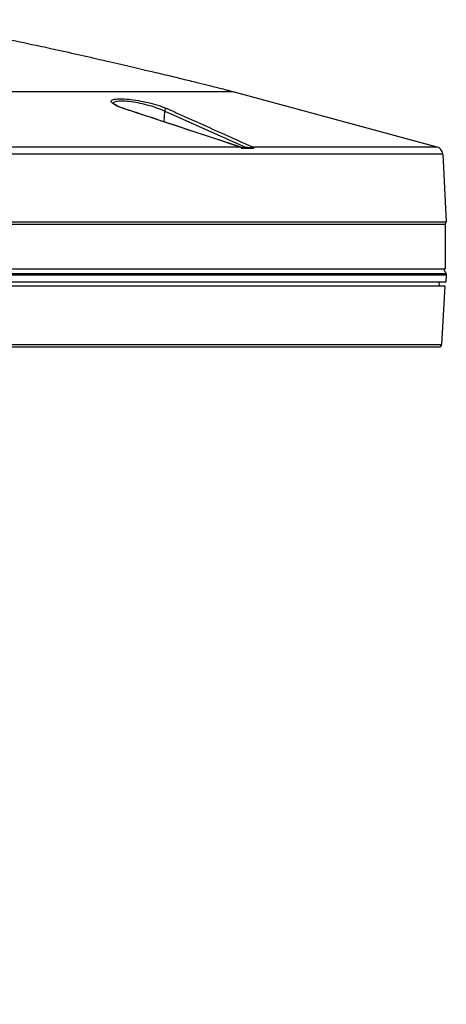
# Model space of a CAD drawing. Header units: millimetres. Extents: x 1141 to 9683, y 1625 to 6203.
# Tile 40 of 118: x 3994 to 4155, y 3802 to 4173. Entities that reach past the tile are written whole.
import ezdxf

# ---------------------------------------------------------------- set-up
doc = ezdxf.new("R2010")
doc.units = ezdxf.units.MM
doc.header["$LTSCALE"] = 25

msp = doc.modelspace()

# ---------------------------------------------------------------- linework, layer by layer
at = {"color": 7, "linetype": 'Continuous', "lineweight": 25}
for p, q in [((3905.31, 4145.54), (4074.2, 4145.54)), ((4074.2, 4145.54), (4151.06, 4124.75)), ((4048.39, 4138.22), (4048.22, 4134.19)), ((4079.05, 4124.47), (4048.39, 4138.22)), ((3905.31, 4124.75), (4076.68, 4124.75)), ((4076.95, 4124.67), (4079.05, 4124.47)), ((4077.47, 4124.26), (4082.09, 4124.26)), ((4081.45, 4124.75), (4151.06, 4124.75)), ((4153.27, 4122.01), (3905.31, 4122.01)), ((4153.27, 4122.01), (4154.61, 4096.51)), ((3905.31, 4096.51), (4154.61, 4096.51)), ((3905.31, 4095.61), (4154.16, 4095.61)), ((4154.16, 4095.51), (3905.31, 4095.51)), ((4154.16, 4095.51), (4154.61, 4096.51)), ((4154.16, 4095.51), (4154.16, 4078.81)), ((3905.31, 4078.81), (4154.16, 4078.81)), ((3905.31, 4076.96), (4154.62, 4076.96)), ((3905.31, 4076.47), (4154.64, 4076.47)), ((4154.62, 4076.96), (4153.61, 4078.81)), ((4154.64, 4076.47), (4154.5, 4073.81)), ((4154.62, 4076.96), (4154.64, 4076.47)), ((4154.5, 4073.81), (3905.31, 4073.81)), ((4154.04, 4072.31), (3905.31, 4072.31)), ((4152.04, 4072.31), (4151.91, 4073.81)), ((4154.04, 4072.31), (4152.89, 4050.26)), ((3905.31, 4050.26), (4152.89, 4050.26)), ((4151.89, 4049.31), (3905.31, 4049.31))]:
    msp.add_line(p, q, dxfattribs=at)
at = {"color": 7, "linetype": 'Continuous', "lineweight": 25, "flags": 128}
for points in [[(4033.11, 4139.13), (4033.22, 4139.12), (4033.25, 4139.11)], [(4076.68, 4124.75), (4076.75, 4124.75), (4076.81, 4124.73)]]:
    msp.add_lwpolyline(points, dxfattribs=at)
at = {"color": 7, "linetype": 'Continuous', "lineweight": 25}
for centre, radius, start, end in [((4049.44, 4138.07), 1.06, 93.1151, 172.187), ((4081.46, 4123.82), 0.927, 90.652, 146.7726), ((4150.28, 4121.85), 3, 3, 74.865), ((4151.89, 4050.31), 1, 270, 357)]:
    msp.add_arc(centre, radius, start, end, dxfattribs=at)
for points, knots in [([(3950.06, 4172.62), (3953.27, 4172.1), (3960.06, 4171), (3970.67, 4169.03), (3982.08, 4166.78), (3993.98, 4164.3), (4005.3, 4161.86), (4015.75, 4159.54), (4025.1, 4157.42), (4033.91, 4155.38), (4042.02, 4153.48), (4049.28, 4151.75), (4055.58, 4150.23), (4060.88, 4148.94), (4065.14, 4147.88), (4068.44, 4147.05), (4070.9, 4146.42), (4072.73, 4145.94), (4073.75, 4145.66), (4074.2, 4145.54)], [0, 0, 0, 0, 0.076775, 0.162286, 0.25463, 0.351294, 0.449321, 0.528012, 0.603964, 0.67562, 0.741475, 0.800473, 0.85173, 0.894602, 0.929062, 0.955524, 0.974908, 0.989021, 1, 1, 1, 1]), ([(4033.11, 4139.13), (4032.58, 4139.31), (4031.54, 4139.67), (4030.27, 4140.22), (4029.3, 4140.76), (4028.64, 4141.27), (4028.34, 4141.73), (4028.4, 4142.13), (4028.79, 4142.45), (4029.32, 4142.59), (4029.58, 4142.66)], [0, 0, 0, 0, 0.126407, 0.252816, 0.379277, 0.505725, 0.631202, 0.756655, 0.878338, 1, 1, 1, 1]), ([(4029.58, 4142.66), (4030.27, 4142.75), (4031.63, 4142.92), (4034.85, 4142.71), (4038.51, 4142.19), (4042.37, 4141.39), (4045.43, 4140.57), (4047.57, 4139.86), (4048.69, 4139.43), (4049.24, 4139.19), (4049.38, 4139.13)], [0, 0, 0, 0, 0.160391, 0.316564, 0.472624, 0.632476, 0.798211, 0.884054, 0.969896, 1, 1, 1, 1]), ([(4033.11, 4139.17), (4032.95, 4139.22), (4032.29, 4139.43), (4031.34, 4139.81), (4030.3, 4140.28), (4029.61, 4140.69), (4029.24, 4140.96), (4029.16, 4141.13), (4029.17, 4141.08), (4029.17, 4141.08)], [0, 0, 0, 0, 0.063718, 0.27277, 0.480269, 0.68114, 0.842625, 0.99173, 1, 1, 1, 1]), ([(4048.39, 4138.22), (4048.26, 4138.28), (4047.39, 4138.7), (4045.35, 4139.48), (4041.99, 4140.48), (4038.46, 4141.28), (4035.11, 4141.8), (4032.19, 4141.99), (4030.14, 4141.8), (4029.14, 4141.4), (4029.3, 4141.02), (4029.35, 4140.92)], [0, 0, 0, 0, 0.0246738, 0.1649786, 0.3008095, 0.4315648, 0.55891, 0.6861281, 0.8167778, 0.9528627, 1, 1, 1, 1]), ([(4076.68, 4124.75), (4076.16, 4124.92), (4073.57, 4125.78), (4062.67, 4129.39), (4048.67, 4134.01), (4036.74, 4137.94), (4033.11, 4139.13)], [0, 0, 0, 0, 0.035726, 0.178629, 0.750241, 1, 1, 1, 1]), ([(4076.81, 4124.72), (4066.64, 4128.1), (4052.13, 4132.92), (4037.6, 4137.67), (4033.24, 4139.1)], [0, 0, 0, 0, 0.7002584, 1, 1, 1, 1]), ([(4049.38, 4139.13), (4049.76, 4138.96), (4051.67, 4138.11), (4059.69, 4134.52), (4070, 4129.9), (4078.78, 4125.95), (4081.45, 4124.75)], [0, 0, 0, 0, 0.035726, 0.178629, 0.750241, 1, 1, 1, 1]), ([(4077.47, 4124.26), (4077.4, 4124.32), (4077.15, 4124.54), (4076.87, 4124.66), (4076.68, 4124.75)], [0, 0, 0, 0, 0.301195, 1, 1, 1, 1]), ([(4077.61, 4124.25), (4077.44, 4124.4), (4077.2, 4124.6), (4076.9, 4124.69), (4076.81, 4124.72)], [0, 0, 0, 0, 0.689969, 1, 1, 1, 1]), ([(4077.62, 4124.27), (4077.63, 4124.27), (4077.65, 4124.26), (4077.59, 4124.26), (4077.51, 4124.26), (4077.47, 4124.26)], [0, 0, 0, 0, 0.285572, 0.6586, 1, 1, 1, 1]), ([(4080.69, 4124.33), (4080.56, 4124.34), (4079.98, 4124.39), (4079.46, 4124.44), (4079.05, 4124.47)], [0, 0, 0, 0, 0.210133, 1, 1, 1, 1]), ([(4082.09, 4124.26), (4082.05, 4124.26), (4081.95, 4124.26), (4081.73, 4124.27), (4081.46, 4124.28), (4081.07, 4124.3), (4080.84, 4124.32), (4080.69, 4124.33)], [0, 0, 0, 0, 0.110302, 0.230823, 0.418784, 0.604867, 1, 1, 1, 1]), ([(4081.45, 4124.75), (4081.61, 4124.66), (4081.84, 4124.54), (4082.03, 4124.32), (4082.09, 4124.26)], [0, 0, 0, 0, 0.698805, 1, 1, 1, 1]), ([(3785.65, 1770.79), (3786.86, 1770.9), (3790.73, 1771.26), (3797.21, 1772.35), (3804.93, 1774.03), (3812.38, 1776.12), (3819.62, 1778.58), (3826.13, 1781.17), (3832.03, 1783.84), (3837.41, 1786.52), (3842.65, 1789.4), (3847.96, 1792.56), (3853.33, 1796.05), (3859.13, 1800.13), (3864.96, 1804.59), (3870.68, 1809.36), (3876.03, 1814.16), (3881.02, 1818.95), (3885.55, 1823.59), (3889.67, 1828.05), (3893.25, 1832.12), (3896.24, 1835.69), (3898.53, 1838.51), (3900.44, 1840.91), (3902.3, 1843.31), (3904.91, 1846.77), (3908.25, 1851.38), (3912.23, 1857.15), (3916.83, 1864.21), (3922.04, 1872.73), (3927.8, 1882.97), (3933.63, 1894.23), (3939.46, 1906.58), (3945.22, 1919.98), (3950.79, 1934.35), (3956.11, 1949.58), (3961.14, 1965.67), (3965.85, 1982.63), (3970.14, 2000), (3974.04, 2017.74), (3977.61, 2035.82), (3980.93, 2054.61), (3984.02, 2074.1), (3986.89, 2094.27), (3989.71, 2116.42), (3992.44, 2140.62), (3995.05, 2166.9), (3997.42, 2194.02), (3999.37, 2219.17), (4000.98, 2242.13), (4002.29, 2262.43), (4003.49, 2282.38), (4004.58, 2301.67), (4005.57, 2320.29), (4006.45, 2338.22), (4007.25, 2355.43), (4008.02, 2373.21), (4008.75, 2391.39), (4009.44, 2409.82), (4010.04, 2427.01), (4010.55, 2442.94), (4010.98, 2457.59), (4011.35, 2470.94), (4011.67, 2482.98), (4011.93, 2493.71), (4012.15, 2503.11), (4012.32, 2510.77), (4012.44, 2516.84), (4012.54, 2521.81), (4012.64, 2526.86), (4012.75, 2532.56), (4012.88, 2539.57), (4013.03, 2547.98), (4013.19, 2557.91), (4013.36, 2569.04), (4013.52, 2581.36), (4013.68, 2594.67), (4013.83, 2608.7), (4014, 2627.45), (4014.15, 2651.19), (4014.25, 2680.24), (4014.26, 2709.51), (4014.19, 2738.9), (4014.04, 2768.3), (4013.79, 2798.76), (4013.46, 2830.27), (4013.02, 2862.8), (4012.48, 2895.83), (4011.85, 2929.31), (4011.12, 2963.16), (4010.3, 2997.31), (4009.41, 3031.09), (4008.47, 3063.63), (4007.5, 3094.79), (4006.52, 3124.56), (4005.52, 3153.15), (4004.51, 3180.73), (4003.49, 3207.3), (4002.46, 3232.85), (4001.45, 3257.21), (4000.46, 3280.37), (3999.49, 3302.37), (3998.54, 3323.22), (3997.66, 3342.17), (3996.84, 3359.46), (3996.05, 3375.65), (3995.24, 3392.08), (3994.39, 3409.09), (3993.49, 3426.68), (3992.54, 3444.83), (3991.55, 3463.5), (3990.42, 3484.37), (3989.15, 3507.47), (3987.72, 3532.81), (3986.22, 3558.7), (3984.67, 3585.05), (3983.1, 3610.97), (3981.53, 3636.39), (3979.97, 3661.23), (3978.37, 3686.21), (3976.86, 3709.37), (3975.44, 3730.66), (3974.14, 3750.04), (3972.84, 3769.18), (3971.65, 3786.46), (3970.57, 3801.91), (3969.6, 3815.6), (3968.66, 3828.96), (3967.73, 3841.9), (3966.84, 3854.21), (3965.96, 3866.46), (3965.09, 3878.39), (3964.25, 3889.8), (3963.55, 3899.44), (3963.15, 3904.9), (3962.97, 3907.26)], [0, 0, 0, 0, 0.002319, 0.007418, 0.012427, 0.017255, 0.021848, 0.026383, 0.029808, 0.033288, 0.036846, 0.040036, 0.043753, 0.047536, 0.05164, 0.055539, 0.059237, 0.062737, 0.066013, 0.068899, 0.071639, 0.073857, 0.075553, 0.076799, 0.078181, 0.079827, 0.082855, 0.086066, 0.089427, 0.094262, 0.099407, 0.104886, 0.110731, 0.116958, 0.123461, 0.130243, 0.137337, 0.144769, 0.152552, 0.160146, 0.168065, 0.176312, 0.184885, 0.19378, 0.202989, 0.214229, 0.225866, 0.237874, 0.250221, 0.25921, 0.268253, 0.277028, 0.285496, 0.29365, 0.301483, 0.308989, 0.316162, 0.3247, 0.332696, 0.340142, 0.347031, 0.353359, 0.359119, 0.36431, 0.368926, 0.372969, 0.376451, 0.378795, 0.380793, 0.38286, 0.385307, 0.388133, 0.391878, 0.396133, 0.400899, 0.406178, 0.411953, 0.417976, 0.424172, 0.435976, 0.448353, 0.461299, 0.473334, 0.485813, 0.498729, 0.512074, 0.525839, 0.540012, 0.553959, 0.568258, 0.582862, 0.597176, 0.610972, 0.624017, 0.636564, 0.648614, 0.660171, 0.671459, 0.682242, 0.692527, 0.702319, 0.711626, 0.720454, 0.728812, 0.735744, 0.742479, 0.749463, 0.756718, 0.764235, 0.772005, 0.780017, 0.78826, 0.798933, 0.809929, 0.821222, 0.832786, 0.844635, 0.855621, 0.86684, 0.878266, 0.889872, 0.899103, 0.908418, 0.917809, 0.927269, 0.934478, 0.941722, 0.949002, 0.956319, 0.963588, 0.970626, 0.978778, 0.986634, 0.994218, 1, 1, 1, 1])]:
    msp.add_open_spline(points, degree=3, knots=knots, dxfattribs=at)

doc.saveas('drawing.dxf')
